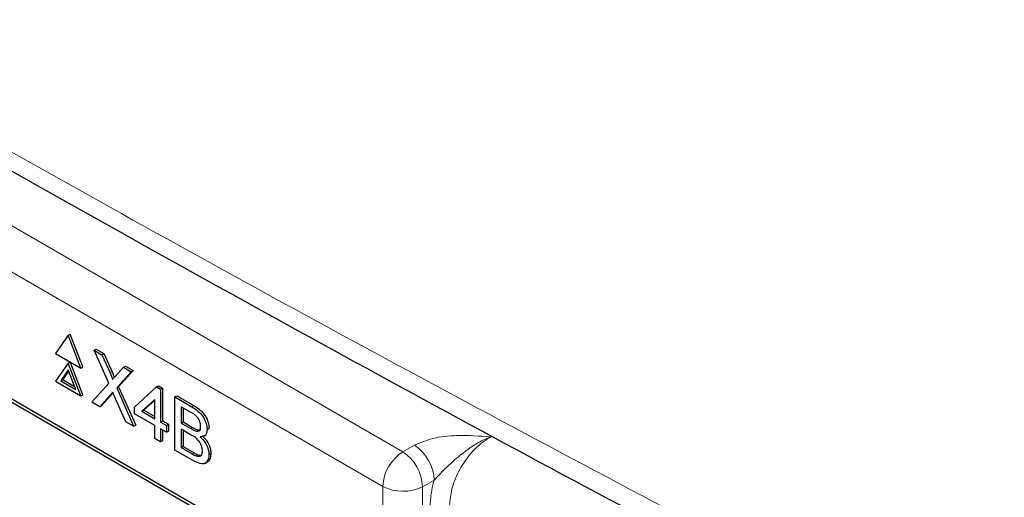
# Paper-space layout 'Blatt2' of a CAD drawing. Header units: millimetres. Extents: x 5 to 418, y 2 to 292.
# Tile 39 of 76: x 91.87 to 105.78, y 192.8 to 199.55. Entities that reach past the tile are written whole.
import ezdxf

# ---------------------------------------------------------------- set-up
doc = ezdxf.new("R2010")
doc.units = ezdxf.units.MM

psp = doc.layouts.new('Blatt2')

# ---------------------------------------------------------------- linework, layer by layer
at = {"color": 7, "linetype": 'Continuous', "lineweight": 18}
for p, q in [((79.452, 203.735), (97.281, 193.443)), ((96.998, 192.953), (79.169, 203.246)), ((93.142, 194.558), (93.17, 194.574)), ((93.15, 194.25), (93.178, 194.266)), ((94.3, 194.079), (94.328, 194.095)), ((94.282, 193.772), (94.31, 193.788)), ((97.281, 193.443), (97.448, 193.536)), ((94.302, 193.413), (94.33, 193.43)), ((97.726, 193.043), (97.559, 192.95)), ((96.998, 165.626), (96.998, 192.953)), ((97.559, 192.95), (97.559, 165.623))]:
    psp.add_line(p, q, dxfattribs=at)
at = {"color": 7, "linetype": 'Continuous', "lineweight": 25}
for p, q in [((95.226, 192.18), (80.942, 200.426)), ((95.185, 192.157), (81.043, 200.321)), ((92.551, 195.089), (92.371, 194.833)), ((92.551, 195.089), (92.579, 195.105)), ((92.73, 194.626), (92.551, 195.089)), ((92.759, 194.642), (92.579, 195.105)), ((92.918, 194.877), (92.946, 194.893)), ((93.125, 194.411), (92.918, 194.877)), ((92.918, 194.877), (93.028, 194.813)), ((92.946, 194.893), (93.056, 194.83)), ((92.371, 194.833), (92.73, 194.626)), ((92.551, 194.697), (92.579, 194.713)), ((92.759, 194.25), (92.579, 194.713)), ((93.028, 194.813), (93.056, 194.83)), ((93.028, 194.813), (93.142, 194.558)), ((93.056, 194.83), (93.17, 194.574)), ((92.551, 194.697), (92.371, 194.441)), ((92.551, 194.599), (92.445, 194.448)), ((92.557, 194.583), (92.473, 194.464)), ((92.73, 194.234), (92.551, 194.697)), ((92.657, 194.325), (92.551, 194.599)), ((92.73, 194.626), (92.759, 194.642)), ((93.218, 194.513), (93.331, 194.638)), ((93.443, 194.574), (93.236, 194.345)), ((93.471, 194.59), (93.264, 194.361)), ((93.331, 194.638), (93.359, 194.655)), ((93.331, 194.638), (93.443, 194.574)), ((93.359, 194.655), (93.471, 194.59)), ((93.443, 194.574), (93.471, 194.59)), ((92.371, 194.441), (92.73, 194.234)), ((92.445, 194.448), (92.473, 194.464)), ((92.445, 194.448), (92.657, 194.325)), ((92.473, 194.464), (92.641, 194.367)), ((92.884, 194.145), (93.125, 194.411)), ((93.236, 194.345), (93.264, 194.361)), ((93.236, 194.345), (93.476, 193.803)), ((93.264, 194.361), (93.505, 193.82)), ((93.489, 194.075), (93.798, 194.359)), ((93.798, 194.359), (93.826, 194.376)), ((93.798, 194.359), (93.856, 194.326)), ((93.826, 194.376), (93.884, 194.342)), ((93.856, 194.326), (93.884, 194.342)), ((93.856, 194.326), (93.856, 193.863)), ((93.884, 194.342), (93.884, 193.88)), ((92.73, 194.234), (92.759, 194.25)), ((93.15, 194.25), (92.996, 194.08)), ((93.178, 194.266), (93.024, 194.097)), ((93.185, 194.274), (93.178, 194.266)), ((93.366, 193.867), (93.207, 194.224)), ((93.773, 194.182), (93.592, 194.016)), ((93.773, 194.172), (93.62, 194.032)), ((93.773, 193.911), (93.773, 194.182)), ((94.056, 194.22), (94.085, 194.236)), ((94.056, 193.468), (94.056, 194.22)), ((94.056, 194.22), (94.3, 194.079)), ((94.085, 194.236), (94.328, 194.095)), ((92.996, 194.08), (92.884, 194.145)), ((92.996, 194.08), (93.024, 194.097)), ((93.489, 193.979), (93.489, 194.075)), ((93.592, 194.016), (93.62, 194.032)), ((93.592, 194.016), (93.773, 193.911)), ((93.62, 194.032), (93.773, 193.944)), ((94.272, 194.009), (94.148, 194.08)), ((94.148, 194.08), (94.148, 193.849)), ((94.176, 194.064), (94.176, 193.865)), ((93.773, 193.815), (93.489, 193.979)), ((93.856, 193.863), (93.884, 193.88)), ((93.884, 193.88), (93.968, 193.832)), ((93.476, 193.803), (93.366, 193.867)), ((93.476, 193.803), (93.505, 193.82)), ((93.773, 193.632), (93.773, 193.815)), ((93.856, 193.863), (93.939, 193.815)), ((93.939, 193.719), (93.856, 193.767)), ((93.856, 193.767), (93.856, 193.584)), ((93.884, 193.751), (93.884, 193.6)), ((93.939, 193.815), (93.968, 193.832)), ((93.939, 193.815), (93.939, 193.719)), ((93.939, 193.719), (93.968, 193.735)), ((93.968, 193.832), (93.968, 193.735)), ((94.148, 193.849), (94.176, 193.865)), ((94.148, 193.849), (94.282, 193.772)), ((94.291, 193.679), (94.148, 193.762)), ((94.148, 193.762), (94.148, 193.502)), ((94.176, 193.865), (94.31, 193.788)), ((94.176, 193.746), (94.176, 193.519)), ((94.36, 193.735), (94.389, 193.752)), ((94.515, 193.76), (94.543, 193.776)), ((93.856, 193.584), (93.773, 193.632)), ((93.856, 193.584), (93.884, 193.6)), ((94.468, 193.664), (94.5, 193.683)), ((94.3, 193.328), (94.056, 193.468)), ((94.148, 193.502), (94.176, 193.519)), ((94.148, 193.502), (94.302, 193.413)), ((94.176, 193.519), (94.33, 193.43)), ((94.358, 193.385), (94.386, 193.401)), ((94.54, 193.404), (94.568, 193.421)), ((94.484, 193.28), (94.516, 193.299))]:
    psp.add_line(p, q, dxfattribs=at)
at = {"color": 7, "linetype": 'Continuous', "lineweight": 18}
for centre, radius, start, end in [((97.102, 193.016), 0.624, 2.479, 56.3617), ((97.612, 192.925), 0.615, 122.6048, 177.3949), ((96.935, 192.923), 0.624, 2.479, 56.3617), ((97.281, 193.501), 0.616, 242.6564, 296.7665)]:
    psp.add_arc(centre, radius, start, end, dxfattribs=at)
for points, knots in [([(72.23, 209.489), (74.306, 208.16), (78.46, 205.502), (86.043, 200.927), (95.01, 195.779), (102.076, 192.072), (105.611, 190.218)], [0, 0, 0, 0, 0.197048, 0.394202, 0.696907, 1, 1, 1, 1]), ([(97.448, 193.536), (97.531, 193.572), (97.707, 193.648), (98.091, 193.683), (98.364, 193.666), (98.524, 193.655), (98.525, 193.655)], [0, 0, 0, 0, 0.270431, 0.574378, 0.997262, 1, 1, 1, 1]), ([(98.525, 193.655), (98.524, 193.655), (98.465, 193.633), (98.305, 193.558), (98.076, 193.389), (97.872, 193.202), (97.767, 193.088), (97.726, 193.043)], [0, 0, 0, 0, 0.00358, 0.201164, 0.547594, 0.825506, 1, 1, 1, 1]), ([(98.525, 193.655), (98.482, 193.628), (98.373, 193.561), (98.209, 193.393), (98.061, 193.165), (97.961, 192.915), (97.948, 192.761), (97.941, 192.685)], [0, 0, 0, 0, 0.142148, 0.356935, 0.571414, 0.78572, 1, 1, 1, 1]), ([(97.666, 192.683), (97.673, 192.779), (97.681, 192.897), (97.719, 193.021), (97.726, 193.043)], [0, 0, 0, 0, 0.818313, 1, 1, 1, 1])]:
    psp.add_open_spline(points, degree=3, knots=knots, dxfattribs=at)
at = {"color": 7, "linetype": 'Continuous', "lineweight": 25}
for points, knots in [([(72.397, 209.126), (73.753, 208.252), (76.691, 206.36), (81.32, 203.505), (86.265, 200.551), (91.303, 197.646), (96.433, 194.793), (101.255, 192.192), (104.404, 190.567), (105.783, 189.856)], [0, 0, 0, 0, 0.129176, 0.279747, 0.430402, 0.581177, 0.731953, 0.88267, 1, 1, 1, 1]), ([(93.17, 194.574), (93.177, 194.557), (93.187, 194.533), (93.198, 194.506), (93.2, 194.497), (93.201, 194.495)], [0, 0, 0, 0, 0.646889, 0.900993, 1, 1, 1, 1]), ([(93.142, 194.558), (93.149, 194.541), (93.159, 194.517), (93.172, 194.486), (93.174, 194.473), (93.175, 194.466)], [0, 0, 0, 0, 0.561288, 0.781768, 1, 1, 1, 1]), ([(93.175, 194.466), (93.183, 194.475), (93.197, 194.491), (93.212, 194.506), (93.218, 194.513)], [0, 0, 0, 0, 0.560015, 1, 1, 1, 1]), ([(93.181, 194.284), (93.175, 194.278), (93.165, 194.267), (93.154, 194.255), (93.15, 194.25)], [0, 0, 0, 0, 0.559988, 1, 1, 1, 1]), ([(93.207, 194.224), (93.202, 194.235), (93.193, 194.255), (93.185, 194.275), (93.181, 194.284)], [0, 0, 0, 0, 0.5600052, 1, 1, 1, 1]), ([(94.423, 193.804), (94.421, 193.825), (94.418, 193.858), (94.398, 193.904), (94.354, 193.965), (94.309, 193.989), (94.272, 194.009)], [0, 0, 0, 0, 0.249512, 0.375021, 0.500244, 1, 1, 1, 1]), ([(94.3, 194.079), (94.329, 194.061), (94.386, 194.026), (94.461, 193.941), (94.506, 193.843), (94.512, 193.788), (94.515, 193.76)], [0, 0, 0, 0, 0.281117, 0.560025, 0.780112, 1, 1, 1, 1]), ([(94.328, 194.095), (94.357, 194.078), (94.414, 194.042), (94.49, 193.958), (94.534, 193.86), (94.54, 193.804), (94.543, 193.776)], [0, 0, 0, 0, 0.281117, 0.560025, 0.780112, 1, 1, 1, 1]), ([(94.282, 193.772), (94.297, 193.763), (94.323, 193.748), (94.349, 193.739), (94.36, 193.735)], [0, 0, 0, 0, 0.560394, 1, 1, 1, 1]), ([(94.31, 193.788), (94.325, 193.779), (94.351, 193.764), (94.377, 193.755), (94.389, 193.752)], [0, 0, 0, 0, 0.560394, 1, 1, 1, 1]), ([(94.36, 193.735), (94.371, 193.734), (94.391, 193.732), (94.418, 193.753), (94.421, 193.784), (94.423, 193.804)], [0, 0, 0, 0, 0.2808706, 0.5610645, 1, 1, 1, 1]), ([(94.389, 193.752), (94.399, 193.75), (94.414, 193.747), (94.423, 193.755), (94.425, 193.757)], [0, 0, 0, 0, 0.753769, 1, 1, 1, 1]), ([(94.515, 193.76), (94.513, 193.742), (94.509, 193.705), (94.478, 193.661), (94.44, 193.657), (94.417, 193.655)], [0, 0, 0, 0, 0.280332, 0.560798, 1, 1, 1, 1]), ([(94.448, 193.459), (94.446, 193.482), (94.443, 193.516), (94.422, 193.563), (94.378, 193.629), (94.33, 193.657), (94.291, 193.679)], [0, 0, 0, 0, 0.249804, 0.375552, 0.501157, 1, 1, 1, 1]), ([(94.417, 193.655), (94.436, 193.636), (94.474, 193.598), (94.514, 193.528), (94.537, 193.461), (94.539, 193.423), (94.54, 193.404)], [0, 0, 0, 0, 0.2802114, 0.5596715, 0.7797127, 1, 1, 1, 1]), ([(94.446, 193.671), (94.465, 193.652), (94.502, 193.615), (94.542, 193.544), (94.565, 193.477), (94.567, 193.44), (94.568, 193.421)], [0, 0, 0, 0, 0.2802114, 0.5596715, 0.7797127, 1, 1, 1, 1]), ([(94.358, 193.385), (94.372, 193.381), (94.4, 193.372), (94.431, 193.389), (94.446, 193.42), (94.448, 193.446), (94.448, 193.459)], [0, 0, 0, 0, 0.280289, 0.559016, 0.779403, 1, 1, 1, 1]), ([(94.54, 193.404), (94.538, 193.381), (94.534, 193.334), (94.502, 193.285), (94.427, 193.26), (94.352, 193.3), (94.3, 193.328)], [0, 0, 0, 0, 0.187142, 0.374317, 0.560785, 1, 1, 1, 1]), ([(94.302, 193.413), (94.312, 193.407), (94.331, 193.397), (94.349, 193.388), (94.358, 193.385)], [0, 0, 0, 0, 0.5600973, 1, 1, 1, 1]), ([(94.33, 193.43), (94.341, 193.424), (94.359, 193.413), (94.378, 193.405), (94.386, 193.401)], [0, 0, 0, 0, 0.5600973, 1, 1, 1, 1]), ([(94.386, 193.401), (94.401, 193.396), (94.423, 193.388), (94.438, 193.399), (94.443, 193.402)], [0, 0, 0, 0, 0.658902, 1, 1, 1, 1]), ([(94.568, 193.421), (94.566, 193.398), (94.561, 193.351), (94.54, 193.309), (94.519, 193.303), (94.515, 193.302)], [0, 0, 0, 0, 0.444754, 0.889587, 1, 1, 1, 1])]:
    psp.add_open_spline(points, degree=3, knots=knots, dxfattribs=at)

doc.saveas('drawing.dxf')
